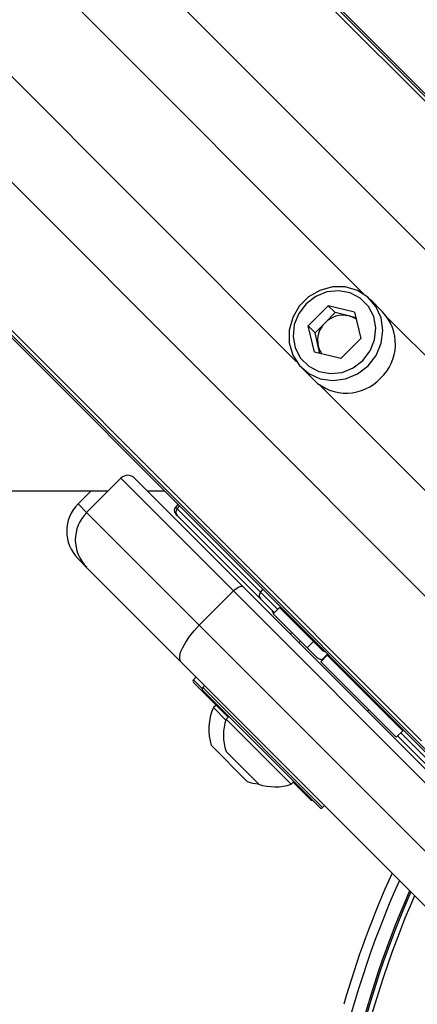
# Model space of a CAD drawing. Header units: millimetres. Extents: x 10 to 13239, y 20 to 10604.
# Tile 71 of 130: x 3818 to 3859, y 7176 to 7278. Entities that reach past the tile are written whole.
import ezdxf

# ---------------------------------------------------------------- set-up
doc = ezdxf.new("R2010")
doc.units = ezdxf.units.MM

msp = doc.modelspace()

# ---------------------------------------------------------------- linework, layer by layer
at = {"color": 8, "linetype": 'Continuous', "lineweight": 25}
for p, q in [((3892.44, 7236.71), (3171.35, 7957.79)), ((3884.55, 7229.32), (3163.31, 7950.57)), ((3866.66, 7211.43), (3145.42, 7932.68)), ((3859.27, 7203.55), (3138.79, 7924.03)), ((3853.34, 7249.6), (3324.8, 7778.15)), ((3846.38, 7242.64), (3317.83, 7771.19)), ((3880.5, 7222.45), (3855.79, 7247.16)), ((3873.54, 7215.48), (3848.83, 7240.19)), ((3823.81, 7227.98), (3824.7, 7227.09)), ((3833.88, 7227.64), (3834.05, 7227.46)), ((3834.05, 7227.46), (3834.3, 7227.74)), ((3842.65, 7218.87), (3842.9, 7219.15)), ((3842.65, 7218.87), (3844.41, 7217.1)), ((3835.72, 7209.84), (3836.64, 7208.93)), ((3836.69, 7209.02), (3849.06, 7196.65)), ((3857.14, 7204.37), (3864.43, 7197.08))]:
    msp.add_line(p, q, dxfattribs=at)
at = {"color": 7, "linetype": 'Continuous', "lineweight": 25}
for p, q in [((3893.91, 7235.75), (3289.08, 7840.57)), ((3860.24, 7202.08), (3255.8, 7806.52)), ((3861.44, 7200.61), (3263.42, 7798.63)), ((3895.38, 7234.55), (3755.41, 7374.52)), ((3849.65, 7248.42), (3847.57, 7246.34)), ((3852.37, 7247.76), (3849.65, 7248.42)), ((3850.36, 7247.7), (3849.65, 7248.42)), ((3855.27, 7247.79), (3853.98, 7249.08)), ((3850.36, 7247.7), (3849.32, 7246.66)), ((3851.73, 7247.37), (3850.36, 7247.7)), ((3852.51, 7247.18), (3851.73, 7247.37)), ((3852.37, 7247.76), (3853.03, 7245.03)), ((3848.22, 7243.61), (3847.57, 7246.34)), ((3848.29, 7245.62), (3847.57, 7246.34)), ((3849.32, 7246.66), (3848.29, 7245.62)), ((3848.61, 7244.26), (3848.29, 7245.62)), ((3848.8, 7243.47), (3848.61, 7244.26)), ((3850.95, 7242.96), (3853.03, 7245.03)), ((3850.95, 7242.96), (3848.22, 7243.61)), ((3846.91, 7242.01), (3848.2, 7240.72)), ((3828.24, 7230.63), (3824.7, 7227.09)), ((3839.87, 7218.99), (3828.24, 7230.63)), ((3829.65, 7230.63), (3840.82, 7219.46)), ((3825.15, 7229.32), (3823.81, 7227.98)), ((3830.95, 7229.32), (3832.72, 7229.32)), ((3824.7, 7227.09), (3836.33, 7215.46)), ((3834.13, 7227.92), (3833.88, 7227.64)), ((3834.05, 7227.46), (3842.65, 7218.87)), ((3834.05, 7226.79), (3833.9, 7226.95)), ((3842.65, 7218.19), (3834.05, 7226.79)), ((3824.7, 7221.43), (3823.81, 7222.32)), ((3834.47, 7211.66), (3824.7, 7221.43)), ((3839.87, 7218.99), (3836.33, 7215.46)), ((3869.86, 7189.01), (3839.87, 7218.99)), ((3840.82, 7219.46), (3870.81, 7189.47)), ((3844.08, 7216.77), (3842.65, 7218.19)), ((3844.61, 7217.3), (3843.95, 7216.64)), ((3848.12, 7213.78), (3844.61, 7217.3)), ((3847.47, 7213.12), (3843.95, 7216.64)), ((3844.01, 7216.7), (3843.99, 7216.71)), ((3836.33, 7215.46), (3866.32, 7185.47)), ((3845.89, 7214.71), (3845.73, 7214.55)), ((3845.89, 7214.71), (3845.73, 7214.55)), ((3846.78, 7213.81), (3846.62, 7213.65)), ((3846.78, 7213.81), (3846.62, 7213.65)), ((3848.12, 7213.78), (3847.47, 7213.12)), ((3849.06, 7212.84), (3848.12, 7213.78)), ((3847.47, 7213.12), (3848.44, 7212.15)), ((3848.89, 7211.7), (3849.55, 7212.36)), ((3848.99, 7211.89), (3849.57, 7212.47)), ((3848.99, 7211.89), (3849.08, 7211.91)), ((3849.02, 7211.85), (3849.61, 7212.44)), ((3849.55, 7212.36), (3849.54, 7212.36)), ((3857.34, 7204.57), (3849.55, 7212.36)), ((3864.46, 7181.68), (3834.47, 7211.66)), ((3848.89, 7211.71), (3848.89, 7211.7)), ((3856.68, 7203.91), (3848.89, 7211.7)), ((3836.01, 7210.13), (3835.72, 7209.84)), ((3839.3, 7205.98), (3835.72, 7209.56)), ((3836.9, 7209.24), (3836.69, 7209.02)), ((3848.78, 7196.65), (3836.69, 7208.74)), ((3838.06, 7207.23), (3837.79, 7206.96)), ((3839.07, 7205.68), (3837.79, 7206.96)), ((3853.69, 7206.58), (3853.85, 7206.74)), ((3853.69, 7206.58), (3853.85, 7206.74)), ((3839.37, 7206.05), (3839.11, 7205.78)), ((3845.82, 7199.07), (3839.11, 7205.78)), ((3856.68, 7203.91), (3857.34, 7204.57)), ((3863.75, 7197.1), (3856.8, 7204.04)), ((3841.29, 7199.33), (3837.58, 7203.04)), ((3842.47, 7199.07), (3839.11, 7202.43)), ((3845.82, 7199.07), (3846.09, 7199.34)), ((3847.82, 7197.47), (3846.02, 7199.26)), ((3849.06, 7196.65), (3849.27, 7196.86))]:
    msp.add_line(p, q, dxfattribs=at)
at = {"color": 7, "linetype": 'Continuous', "lineweight": 25, "flags": 128}
for points in [[(3853.77, 7242.22), (3854.6, 7243.29), (3855.12, 7244.54), (3855.3, 7245.86), (3855.11, 7247.15), (3854.58, 7248.33), (3853.74, 7249.3), (3852.66, 7249.99), (3851.41, 7250.35), (3850.09, 7250.36), (3848.8, 7250), (3847.63, 7249.32), (3846.66, 7248.36), (3845.98, 7247.19), (3845.63, 7245.89), (3845.63, 7244.57), (3846, 7243.33), (3846.69, 7242.24), (3847.66, 7241.41), (3848.83, 7240.87), (3850.13, 7240.69), (3851.45, 7240.86), (3852.69, 7241.39), (3853.77, 7242.22)], [(3853.23, 7242.76), (3853.99, 7243.75), (3854.44, 7244.91), (3854.57, 7246.12), (3854.35, 7247.3), (3853.8, 7248.35), (3852.96, 7249.18), (3851.91, 7249.73), (3850.73, 7249.96), (3849.52, 7249.83), (3848.37, 7249.37), (3847.37, 7248.62), (3846.61, 7247.62), (3846.15, 7246.47), (3846.03, 7245.25), (3846.25, 7244.07), (3846.8, 7243.02), (3847.64, 7242.19), (3848.69, 7241.64), (3849.87, 7241.42), (3851.08, 7241.54), (3852.23, 7242), (3853.23, 7242.76)], [(3584.56, 7229.21), (3627.39, 7229.23), (3670.23, 7229.25), (3713.06, 7229.27), (3755.89, 7229.29), (3798.73, 7229.31), (3826.93, 7229.32)], [(3839.87, 7218.99), (3840.01, 7219.13), (3840.16, 7219.25), (3840.3, 7219.35), (3840.44, 7219.42), (3840.56, 7219.47), (3840.67, 7219.5), (3840.76, 7219.49), (3840.82, 7219.46)], [(3834.47, 7211.66), (3834.34, 7211.91), (3834.32, 7212.25), (3834.41, 7212.68), (3834.62, 7213.17), (3834.93, 7213.72), (3835.33, 7214.3), (3835.8, 7214.89), (3836.33, 7215.46)]]:
    msp.add_lwpolyline(points, dxfattribs=at)
at = {"color": 7, "linetype": 'Continuous', "lineweight": 25}
for centre, radius, start, end in [((3851.16, 7244.86), 2.57, 77.3515, 135.6102), ((3851.19, 7245.14), 2.3, 53.5535, 76.6218), ((3851.74, 7244.46), 4.85, 313.2415, 43.2878), ((3851.12, 7244.82), 2.57, 134.3898, 192.6485), ((3850.85, 7244.79), 2.3, 193.3782, 216.4465), ((3851.52, 7244.25), 4.85, 226.7122, 316.7585), ((3828.94, 7229.92), 1, 45, 135), ((3826.64, 7225.15), 4, 135, 225), ((3827.53, 7224.26), 4, 135, 225), ((3834.25, 7227.3), 0.5, 138, 225), ((3834.41, 7227.13), 0.487, 136.5773, 223.6991), ((3843, 7218.53), 0.487, 136.5768, 223.7005), ((3844.34, 7217.07), 0.5, 188.1301, 225), ((3846.73, 7216.59), 1, 225, 250.8419), ((3835.87, 7209.7), 0.2, 135, 225), ((3836.83, 7208.88), 0.2, 135, 225), ((3842.97, 7204.72), 5.65, 156.6102, 197.2991), ((3844.15, 7204.11), 5.32, 161.6616, 198.4591), ((3856.63, 7206.69), 1, 199.1581, 225), ((3842.97, 7204.72), 5.65, 252.7009, 264.621), ((3844.15, 7204.11), 5.32, 251.5409, 288.3384), ((3847.96, 7197.61), 0.2, 225, 285), ((3848.92, 7196.79), 0.2, 225, 315), ((3947.34, 7148.64), 100, 155.6403, 163.9094), ((3947.34, 7148.64), 99, 155.8585, 204.1415), ((3947.34, 7148.64), 97.6, 156.1724, 203.8276)]:
    msp.add_arc(centre, radius, start, end, dxfattribs=at)
at = {"color": 8, "linetype": 'Continuous', "lineweight": 25}
for radius, start, end in [(97.43, 156.2097, 203.7903), (96.93, 156.3244, 203.6756)]:
    msp.add_arc((3947.34, 7148.64), radius, start, end, dxfattribs=at)
at = {"color": 7, "linetype": 'Continuous', "lineweight": 25}
for points, knots in [([(3849.32, 7212.72), (3849.29, 7212.73), (3849.18, 7212.74), (3849.11, 7212.8), (3849.06, 7212.84)], [0, 0, 0, 0, 0.352271, 1, 1, 1, 1]), ([(3848.99, 7211.89), (3848.83, 7211.93), (3848.62, 7211.99), (3848.48, 7212.12), (3848.44, 7212.15)], [0, 0, 0, 0, 0.7748374, 1, 1, 1, 1]), ([(3848.89, 7211.71), (3848.9, 7211.72), (3848.92, 7211.74), (3849, 7211.83), (3849.02, 7211.85)], [0, 0, 0, 0, 0.765528, 1, 1, 1, 1]), ([(3849.54, 7212.36), (3849.54, 7212.37), (3849.55, 7212.37), (3849.6, 7212.42), (3849.61, 7212.43)], [0, 0, 0, 0, 0.803544, 1, 1, 1, 1])]:
    msp.add_open_spline(points, degree=3, knots=knots, dxfattribs=at)

doc.saveas('drawing.dxf')
